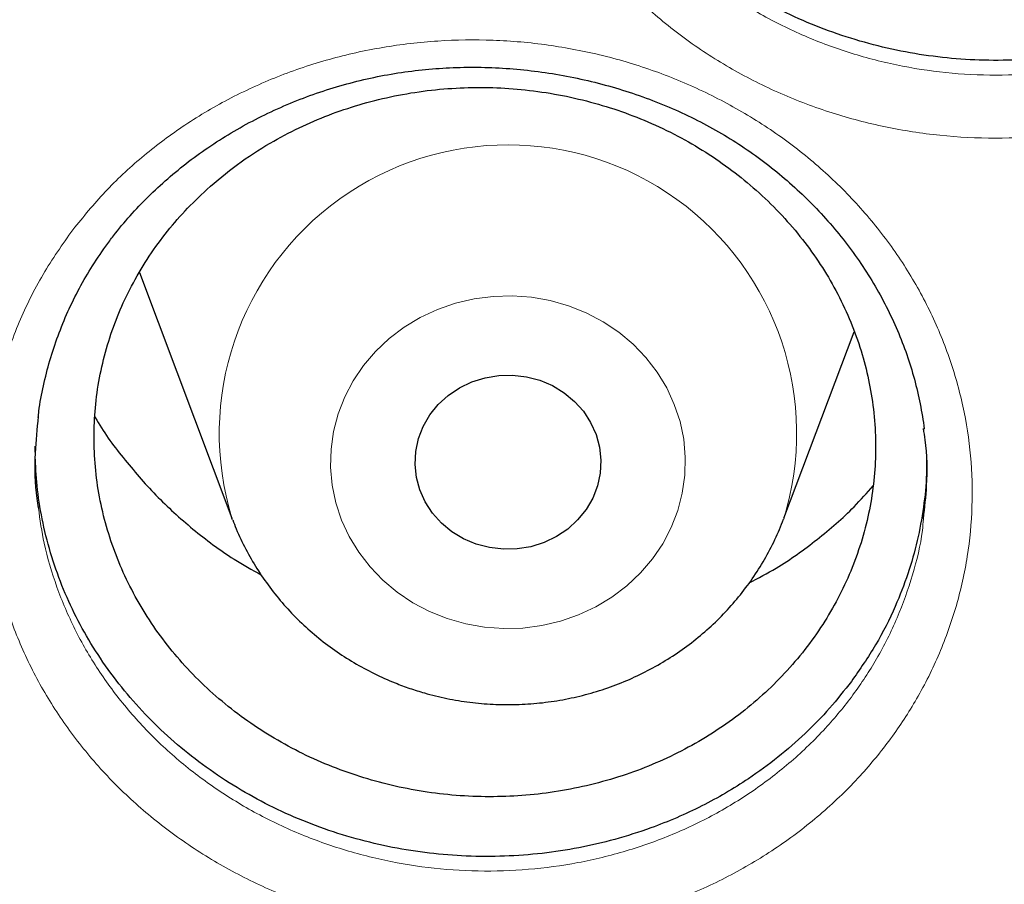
# Model space of a CAD drawing. Header units: millimetres. Extents: x 8 to 778, y 12 to 1829.
# Tile 215 of 256: x 363.44 to 367.68, y 1649.4 to 1653.12. Entities that reach past the tile are written whole.
import ezdxf

# ---------------------------------------------------------------- set-up
doc = ezdxf.new("R2010")
doc.units = ezdxf.units.MM

msp = doc.modelspace()

# ---------------------------------------------------------------- linework, layer by layer
at = {"color": 7, "linetype": 'Continuous', "lineweight": 30}
for p, q in [((363.9585, 1652.0312), (364.3566, 1650.9731)), ((366.7328, 1650.9731), (367.0348, 1651.776)), ((363.5095, 1651.2575), (363.5101, 1651.283)), ((364.3589, 1650.967), (364.3566, 1650.9731))]:
    msp.add_line(p, q, dxfattribs=at)
at = {"color": 8, "linetype": 'Continuous', "lineweight": 0, "flags": 128}
msp.add_lwpolyline([(365.2835, 1650.5414), (365.2075, 1650.5718), (365.1354, 1650.6098), (365.068, 1650.6548), (365.0063, 1650.7065), (364.9509, 1650.7641), (364.9025, 1650.8269), (364.8616, 1650.8943), (364.8287, 1650.9655), (364.8042, 1651.0396), (364.7883, 1651.1158), (364.7814, 1651.1931), (364.7834, 1651.2706), (364.7943, 1651.3475), (364.814, 1651.4228), (364.8423, 1651.4957), (364.8788, 1651.5653), (364.9231, 1651.6308), (364.9747, 1651.6914), (365.033, 1651.7465), (365.0973, 1651.7952), (365.1669, 1651.8372), (365.2408, 1651.8719), (365.3183, 1651.8989), (365.3985, 1651.9178), (365.4804, 1651.9285), (365.5631, 1651.9309), (365.6455, 1651.9248), (365.7268, 1651.9104), (365.8059, 1651.8879), (365.8819, 1651.8574), (365.954, 1651.8194), (366.0213, 1651.7744), (366.083, 1651.7227), (366.1384, 1651.6651), (366.1869, 1651.6023), (366.2278, 1651.5349), (366.2607, 1651.4637), (366.2852, 1651.3896), (366.301, 1651.3135), (366.308, 1651.2362), (366.306, 1651.1586), (366.2951, 1651.0817), (366.2754, 1651.0064), (366.2471, 1650.9335), (366.2106, 1650.8639), (366.1662, 1650.7984), (366.1146, 1650.7378), (366.0563, 1650.6828), (365.9921, 1650.634), (365.9225, 1650.592), (365.8486, 1650.5573), (365.771, 1650.5304), (365.6908, 1650.5114), (365.609, 1650.5007), (365.5263, 1650.4984), (365.4439, 1650.5044), (365.3626, 1650.5188), (365.2835, 1650.5414)], dxfattribs=at)
at = {"color": 7, "linetype": 'Continuous', "lineweight": 30, "flags": 128}
msp.add_lwpolyline([(365.4079, 1650.862), (365.3534, 1650.885), (365.3032, 1650.9155), (365.2583, 1650.9526), (365.2199, 1650.9955), (365.1887, 1651.0434), (365.1655, 1651.0951), (365.1508, 1651.1494), (365.1448, 1651.2053), (365.1478, 1651.2613), (365.1596, 1651.3162), (365.1801, 1651.369), (365.2087, 1651.4182), (365.2448, 1651.4629), (365.2876, 1651.5021), (365.3361, 1651.5348), (365.3893, 1651.5604), (365.446, 1651.5783), (365.5049, 1651.588), (365.5646, 1651.5894), (365.6239, 1651.5824), (365.6815, 1651.5673), (365.736, 1651.5442), (365.7862, 1651.5138), (365.831, 1651.4766), (365.8695, 1651.4337), (365.9006, 1651.3858), (365.9239, 1651.3341), (365.9386, 1651.2798), (365.9446, 1651.224), (365.9416, 1651.1679), (365.9297, 1651.113), (365.9093, 1651.0603), (365.8807, 1651.011), (365.8446, 1650.9663), (365.8018, 1650.9271), (365.7533, 1650.8944), (365.7001, 1650.8688), (365.6434, 1650.8509), (365.5845, 1650.8412), (365.5247, 1650.8398), (365.4654, 1650.8468), (365.4079, 1650.862)], dxfattribs=at)
at = {"color": 8, "linetype": 'Continuous', "lineweight": 0}
msp.add_arc((365.5446, 1651.338), 1.2427, 342.7713, 197.0737, dxfattribs=at)
for points, knots in [([(374.4372, 1706.3241), (373.9406, 1706.3182), (372.9475, 1706.3064), (371.4606, 1706.2107), (369.9795, 1706.0582), (368.5071, 1705.8436), (367.0548, 1705.5704), (365.6252, 1705.2401), (364.2206, 1704.8544), (362.8351, 1704.4122), (361.463, 1703.9113), (360.1073, 1703.3514), (358.7712, 1702.7324), (357.4655, 1702.0589), (356.1925, 1701.3322), (354.9622, 1700.5583), (353.7762, 1699.7398), (352.6359, 1698.8792), (351.5362, 1697.9733), (350.4729, 1697.0178), (349.4488, 1696.0138), (348.4669, 1694.9623), (347.5352, 1693.8712), (346.6556, 1692.7428), (345.8346, 1691.5861), (345.0727, 1690.4041), (344.3702, 1689.1996), (343.7238, 1687.9678), (343.1311, 1686.7033), (342.5945, 1685.408), (342.1162, 1684.084), (341.7005, 1682.7415), (341.3481, 1681.3831), (341.0614, 1680.0197), (340.8397, 1678.6541), (340.6819, 1677.2891), (340.5872, 1675.919), (340.5554, 1674.538), (340.5879, 1673.1486), (340.6862, 1671.7536), (340.8497, 1670.3641), (341.0782, 1668.9826), (341.3694, 1667.6201), (341.7215, 1666.2788), (342.1326, 1664.9611), (342.6039, 1663.6612), (343.1379, 1662.3739), (343.7346, 1661.102), (344.3944, 1659.8485), (345.1123, 1658.6234), (345.8868, 1657.4291), (346.7117, 1656.2749), (347.5841, 1655.1621), (348.5014, 1654.0923), (349.467, 1653.0606), (350.4854, 1652.0629), (351.5556, 1651.1021), (352.6764, 1650.1809), (353.8393, 1649.3068), (355.042, 1648.4816), (356.2749, 1647.7113), (357.5348, 1646.9965), (358.8186, 1646.3374), (360.1316, 1645.7309), (361.4794, 1645.1749), (362.86, 1644.6714), (364.2712, 1644.2228), (365.7022, 1643.8327), (367.15, 1643.5021), (368.6032, 1643.2331), (370.0587, 1643.0251), (371.5137, 1642.8771), (372.9741, 1642.7882), (374.4461, 1642.7584), (375.9269, 1642.7889), (377.4138, 1642.8811), (378.8949, 1643.0345), (380.3673, 1643.2488), (381.8197, 1643.5221), (383.2493, 1643.8525), (384.6538, 1644.2381), (386.0393, 1644.6803), (387.4114, 1645.1813), (388.7671, 1645.7412), (390.1032, 1646.3601), (391.409, 1647.0336), (392.6819, 1647.7603), (393.9122, 1648.5342), (395.0982, 1649.3527), (396.2386, 1650.2133), (397.3382, 1651.1193), (398.4016, 1652.0747), (399.4257, 1653.0787), (400.4076, 1654.1303), (401.3392, 1655.2213), (402.2189, 1656.3497), (403.0399, 1657.5064), (403.8017, 1658.6885), (404.5043, 1659.8929), (405.1507, 1661.1248), (405.7434, 1662.3892), (406.28, 1663.6845), (406.7582, 1665.0086), (407.1739, 1666.3511), (407.5263, 1667.7094), (407.813, 1669.0728), (408.0348, 1670.4384), (408.1925, 1671.8034), (408.2873, 1673.1736), (408.3191, 1674.5546), (408.2865, 1675.9439), (408.1883, 1677.3389), (408.0247, 1678.7284), (407.7963, 1680.1099), (407.505, 1681.4725), (407.1529, 1682.8137), (406.7418, 1684.1315), (406.2705, 1685.4313), (405.7366, 1686.7187), (405.1398, 1687.9906), (404.48, 1689.2441), (403.7622, 1690.4691), (402.9876, 1691.6634), (402.1627, 1692.8177), (401.2903, 1693.9304), (400.3731, 1695.0003), (399.4074, 1696.032), (398.389, 1697.0296), (397.3189, 1697.9904), (396.198, 1698.9116), (395.0351, 1699.7857), (393.8324, 1700.611), (392.5995, 1701.3812), (391.3396, 1702.096), (390.0558, 1702.7551), (388.7428, 1703.3616), (387.395, 1703.9176), (386.0144, 1704.4211), (384.6032, 1704.8698), (383.1723, 1705.2598), (381.7244, 1705.5904), (380.2712, 1705.8593), (378.8157, 1706.0676), (377.3607, 1706.2147), (375.9003, 1706.307), (374.9249, 1706.3184), (374.4372, 1706.3241)], [0, 0, 0, 0, 0.007, 0.014, 0.021, 0.028, 0.035, 0.041875, 0.04875, 0.055625, 0.0625, 0.0695, 0.0765, 0.0835, 0.0905, 0.0975, 0.104375, 0.11125, 0.118125, 0.125, 0.132, 0.139, 0.146, 0.153, 0.16, 0.166875, 0.17375, 0.180625, 0.1875, 0.1945, 0.2015, 0.2085, 0.2155, 0.2225, 0.229375, 0.23625, 0.243125, 0.25, 0.257, 0.264, 0.271, 0.278, 0.285, 0.291875, 0.29875, 0.305625, 0.3125, 0.3195, 0.3265, 0.3335, 0.3405, 0.3475, 0.354375, 0.36125, 0.368125, 0.375, 0.382, 0.389, 0.396, 0.403, 0.41, 0.416875, 0.42375, 0.430625, 0.4375, 0.4445, 0.4515, 0.4585, 0.4655, 0.4725, 0.479375, 0.48625, 0.493125, 0.5, 0.507, 0.514, 0.521, 0.528, 0.535, 0.541875, 0.54875, 0.555625, 0.5625, 0.5695, 0.5765, 0.5835, 0.5905, 0.5975, 0.604375, 0.61125, 0.618125, 0.625, 0.632, 0.639, 0.646, 0.653, 0.66, 0.666875, 0.67375, 0.680625, 0.6875, 0.6945, 0.7015, 0.7085, 0.7155, 0.7225, 0.729375, 0.73625, 0.743125, 0.75, 0.757, 0.764, 0.771, 0.778, 0.785, 0.791875, 0.79875, 0.805625, 0.8125, 0.8195, 0.8265, 0.8335, 0.8405, 0.8475, 0.854375, 0.86125, 0.868125, 0.875, 0.882, 0.889, 0.896, 0.903, 0.91, 0.916875, 0.92375, 0.930625, 0.9375, 0.9445, 0.9515, 0.9585, 0.9655, 0.9725, 0.979375, 0.98625, 0.993125, 1, 1, 1, 1]), ([(365.851, 1655.6227), (365.8951, 1655.6794), (365.9833, 1655.7928), (366.1403, 1655.945), (366.3151, 1656.0837), (366.5092, 1656.2047), (366.7195, 1656.3064), (366.941, 1656.3861), (367.1712, 1656.4418), (367.4068, 1656.4737), (367.6452, 1656.4817), (367.8834, 1656.4647), (368.1184, 1656.4236), (368.347, 1656.359), (368.5659, 1656.2711), (368.7728, 1656.162), (368.9657, 1656.0326), (369.1414, 1655.8839), (369.2982, 1655.7183), (369.434, 1655.538), (369.5463, 1655.3451), (369.6346, 1655.1425), (369.698, 1654.9321), (369.7345, 1654.7165), (369.7447, 1654.4987), (369.7283, 1654.2814), (369.6847, 1654.0675), (369.6153, 1653.8597), (369.5232, 1653.6651), (369.4111, 1653.4858), (369.2789, 1653.318), (369.1229, 1653.1603), (368.944, 1653.0158), (368.7485, 1652.891), (368.5386, 1652.7879), (368.3177, 1652.7068), (368.0879, 1652.6486), (367.8519, 1652.6151), (367.6129, 1652.6057), (367.3742, 1652.6207), (367.1392, 1652.6606), (366.9105, 1652.7238), (366.6905, 1652.8096), (366.4825, 1652.9179), (366.2886, 1653.0465), (366.1114, 1653.1938), (365.9538, 1653.3584), (365.8169, 1653.5377), (365.7025, 1653.7296), (365.6129, 1653.9321), (365.5482, 1654.1421), (365.5095, 1654.3572), (365.498, 1654.5746), (365.5127, 1654.7915), (365.5543, 1655.0085), (365.625, 1655.222), (365.7218, 1655.4303), (365.808, 1655.5587), (365.851, 1655.6227)], [0, 0, 0, 0, 0.017226, 0.034504, 0.051731, 0.069637, 0.0876, 0.105506, 0.123367, 0.141285, 0.159147, 0.177032, 0.194974, 0.212858, 0.23068, 0.248557, 0.266377, 0.284254, 0.302187, 0.320063, 0.337909, 0.355811, 0.373657, 0.391554, 0.409509, 0.427406, 0.445298, 0.463246, 0.481138, 0.497752, 0.514365, 0.532349, 0.55039, 0.568371, 0.586269, 0.604223, 0.62212, 0.640041, 0.65802, 0.675941, 0.693784, 0.711684, 0.729527, 0.74739, 0.76531, 0.783173, 0.801024, 0.818931, 0.836782, 0.854649, 0.872572, 0.890439, 0.908297, 0.926212, 0.944068, 0.962691, 0.981378, 1, 1, 1, 1]), ([(365.7227, 1654.4382), (365.7317, 1654.3804), (365.7507, 1654.2577), (365.8088, 1654.0754), (365.8894, 1653.8929), (365.993, 1653.7197), (366.1168, 1653.5578), (366.2594, 1653.4091), (366.4198, 1653.2761), (366.5953, 1653.1599), (366.7836, 1653.062), (366.9827, 1652.9843), (367.1897, 1652.927), (367.4024, 1652.8909), (367.6184, 1652.8772), (367.8347, 1652.8854), (368.0483, 1652.9155), (368.2563, 1652.9679), (368.4563, 1653.0409), (368.6463, 1653.1338), (368.8231, 1653.2463), (368.985, 1653.3766), (369.1261, 1653.5187), (369.2457, 1653.67), (369.347, 1653.8316), (369.4308, 1654.007), (369.4916, 1654.1947), (369.5246, 1654.3301), (369.5297, 1654.4026), (369.5302, 1654.4099)], [0, 0, 0, 0, 0.034459, 0.073085, 0.111589, 0.150137, 0.188808, 0.227357, 0.26593, 0.304627, 0.343201, 0.381735, 0.420391, 0.458926, 0.497623, 0.536445, 0.575143, 0.613801, 0.652583, 0.691244, 0.730077, 0.769039, 0.807879, 0.843746, 0.879615, 0.918254, 0.957017, 0.995657, 1, 1, 1, 1]), ([(363.6717, 1652.2153), (363.7167, 1652.2705), (363.8067, 1652.381), (363.9657, 1652.5286), (364.1425, 1652.6629), (364.3386, 1652.7797), (364.5509, 1652.8772), (364.7742, 1652.9525), (365.0056, 1653.0038), (365.242, 1653.0314), (365.4807, 1653.035), (365.7189, 1653.0138), (365.9533, 1652.9687), (366.1809, 1652.9003), (366.3984, 1652.8089), (366.6035, 1652.6966), (366.7941, 1652.5645), (366.9672, 1652.4134), (367.1212, 1652.2458), (367.2539, 1652.0642), (367.3628, 1651.8703), (367.4476, 1651.6671), (367.5073, 1651.4567), (367.5401, 1651.2416), (367.5465, 1651.0246), (367.5263, 1650.8087), (367.4789, 1650.5966), (367.4058, 1650.391), (367.3101, 1650.1989), (367.1948, 1650.0225), (367.0595, 1649.8578), (366.9005, 1649.7036), (366.7188, 1649.563), (366.5209, 1649.4422), (366.3089, 1649.3433), (366.0863, 1649.2666), (365.8552, 1649.2128), (365.6183, 1649.1836), (365.3789, 1649.1786), (365.1403, 1649.1979), (364.9058, 1649.2417), (364.6781, 1649.3087), (364.4595, 1649.3981), (364.2533, 1649.5096), (364.0617, 1649.641), (363.887, 1649.7907), (363.7322, 1649.9572), (363.5984, 1650.138), (363.4874, 1650.3309), (363.4012, 1650.5339), (363.3402, 1650.744), (363.3053, 1650.9587), (363.2975, 1651.1752), (363.3161, 1651.3908), (363.3616, 1651.6064), (363.4365, 1651.8184), (363.5379, 1652.0252), (363.6272, 1652.152), (363.6717, 1652.2153)], [0, 0, 0, 0, 0.017127, 0.034304, 0.051431, 0.069344, 0.087314, 0.105227, 0.12309, 0.14101, 0.158874, 0.176754, 0.194692, 0.212572, 0.230385, 0.248254, 0.266066, 0.283933, 0.301857, 0.319724, 0.337564, 0.355461, 0.373301, 0.391198, 0.409152, 0.42705, 0.444948, 0.462902, 0.4808, 0.497425, 0.514049, 0.532041, 0.550089, 0.568078, 0.585982, 0.603942, 0.621845, 0.639767, 0.657746, 0.675667, 0.693504, 0.711398, 0.729235, 0.747088, 0.764999, 0.782853, 0.800695, 0.818594, 0.836436, 0.854299, 0.872218, 0.89008, 0.907941, 0.925857, 0.943716, 0.962456, 0.981261, 1, 1, 1, 1]), ([(363.5234, 1651.0169), (363.5305, 1650.9666), (363.5466, 1650.8516), (363.5998, 1650.6766), (363.677, 1650.4937), (363.7776, 1650.3197), (363.8986, 1650.1565), (364.0387, 1650.0061), (364.1969, 1649.8709), (364.3703, 1649.7521), (364.557, 1649.6513), (364.7549, 1649.5704), (364.961, 1649.5098), (365.1734, 1649.4699), (365.3893, 1649.4523), (365.606, 1649.4566), (365.8204, 1649.4827), (366.0296, 1649.5309), (366.2311, 1649.6), (366.423, 1649.689), (366.6021, 1649.7977), (366.7664, 1649.9243), (366.9103, 1650.0632), (367.0327, 1650.2116), (367.1369, 1650.3705), (367.2238, 1650.5435), (367.2884, 1650.729), (367.325, 1650.8727), (367.3318, 1650.9544), (367.3332, 1650.9713)], [0, 0, 0, 0, 0.0300454, 0.06859, 0.1070134, 0.1454918, 0.1840926, 0.2225709, 0.2610731, 0.2996983, 0.3382002, 0.3766691, 0.4152608, 0.4537299, 0.492376, 0.5311468, 0.569793, 0.6084129, 0.6471569, 0.685779, 0.7245772, 0.7635033, 0.8023075, 0.8381507, 0.873995, 0.9125963, 0.9513205, 0.9899222, 1, 1, 1, 1])]:
    msp.add_open_spline(points, degree=3, knots=knots, dxfattribs=at)
at = {"color": 7, "linetype": 'Continuous', "lineweight": 30}
for points, knots in [([(339.5859, 1677.2304), (339.5836, 1677.1956), (339.5788, 1677.125), (339.5727, 1677.0081), (339.5658, 1676.8831), (339.5579, 1676.7517), (339.5498, 1676.6108), (339.5418, 1676.4596), (339.5333, 1676.2809), (339.5247, 1676.0723), (339.5167, 1675.8315), (339.5093, 1675.5424), (339.5041, 1675.2007), (339.5031, 1674.802), (339.5077, 1674.3744), (339.5201, 1673.8864), (339.5431, 1673.3443), (339.579, 1672.7586), (339.6264, 1672.1709), (339.6848, 1671.5855), (339.7541, 1671.0025), (339.8481, 1670.3217), (339.9742, 1669.545), (340.1409, 1668.6748), (340.2932, 1667.9859), (340.4166, 1667.4752), (340.5016, 1667.1398), (340.5889, 1666.8105), (340.676, 1666.4958), (340.7599, 1666.2041), (340.8388, 1665.939), (340.912, 1665.7002), (340.979, 1665.4876), (341.0391, 1665.3011), (341.0919, 1665.1405), (341.1369, 1665.0057), (341.172, 1664.9019), (341.1993, 1664.8221), (341.2229, 1664.7536), (341.2492, 1664.678), (341.2804, 1664.5887), (341.3172, 1664.4849), (341.3634, 1664.3556), (341.4205, 1664.1986), (341.4898, 1664.0114), (341.5689, 1663.8022), (341.6582, 1663.571), (341.7583, 1663.3182), (341.8678, 1663.049), (341.9836, 1662.7717), (342.1454, 1662.3945), (342.3553, 1661.9244), (342.6181, 1661.3658), (342.9175, 1660.76), (343.2562, 1660.1111), (343.6371, 1659.4234), (344.0288, 1658.7547), (344.4699, 1658.041), (344.9682, 1657.2809), (345.5301, 1656.4771), (346.1168, 1655.6887), (346.6534, 1655.0106), (347.1343, 1654.4323), (347.5564, 1653.9439), (348.0014, 1653.4489), (348.4702, 1652.9482), (348.929, 1652.4781), (349.3743, 1652.0389), (349.8027, 1651.631), (350.2479, 1651.222), (350.7095, 1650.813), (351.1239, 1650.4591), (351.4782, 1650.1656), (351.7603, 1649.9371), (352.0239, 1649.728), (352.2685, 1649.5376), (352.4936, 1649.3654), (352.7057, 1649.2059), (352.9027, 1649.0599), (353.0824, 1648.9287), (353.2185, 1648.8305), (353.314, 1648.7622), (353.3725, 1648.7206), (353.4223, 1648.6853), (353.4786, 1648.6455), (353.5541, 1648.5924), (353.6543, 1648.5224), (353.7768, 1648.4375), (353.9218, 1648.338), (354.0897, 1648.2241), (354.3688, 1648.0373), (354.7571, 1647.7838), (355.2531, 1647.4715), (355.763, 1647.1622), (356.2865, 1646.8566), (356.8238, 1646.5553), (357.4084, 1646.2406), (358.0429, 1645.9146), (358.729, 1645.5803), (359.4281, 1645.2582), (360.1693, 1644.9357), (360.9463, 1644.6188), (361.7577, 1644.3108), (362.565, 1644.0262), (363.3673, 1643.7645), (364.1592, 1643.5261), (364.9399, 1643.3099), (365.7097, 1643.1147), (366.4766, 1642.9376), (367.3205, 1642.7614), (368.2456, 1642.5916), (369.2527, 1642.4351), (370.2642, 1642.3062), (371.2793, 1642.205), (372.297, 1642.1318), (373.3165, 1642.0866), (374.3371, 1642.0696), (375.3577, 1642.081), (376.3775, 1642.1207), (377.3957, 1642.1885), (378.4113, 1642.2842), (379.4242, 1642.4077), (380.435, 1642.5592), (381.4378, 1642.7379), (382.4326, 1642.9434), (383.4187, 1643.1753), (384.4017, 1643.4353), (385.3104, 1643.7027), (386.1468, 1643.9718), (386.9158, 1644.2383), (387.6902, 1644.5265), (388.4766, 1644.8402), (389.2742, 1645.1807), (390.0821, 1645.5493), (390.8944, 1645.9448), (391.7101, 1646.368), (392.3714, 1646.7332), (392.8743, 1647.0234), (393.2126, 1647.2238), (393.5299, 1647.4164), (393.8253, 1647.5998), (394.0978, 1647.7726), (394.3478, 1647.9343), (394.5761, 1648.0845), (394.7845, 1648.2239), (394.9683, 1648.3487), (395.129, 1648.4591), (395.267, 1648.555), (395.3863, 1648.6387), (395.4817, 1648.7062), (395.5637, 1648.7645), (395.645, 1648.8227), (395.7417, 1648.8924), (395.8558, 1648.9752), (395.9872, 1649.0715), (396.1361, 1649.1817), (396.2989, 1649.3036), (396.4713, 1649.4345), (396.6494, 1649.5714), (396.8317, 1649.7134), (397.089, 1649.9168), (397.425, 1650.1884), (397.842, 1650.5361), (398.2741, 1650.9087), (398.7203, 1651.3069), (399.1794, 1651.7319), (399.6023, 1652.1386), (399.9872, 1652.5214), (400.327, 1652.8694), (400.6577, 1653.2181), (400.9727, 1653.5598), (401.2708, 1653.8923), (401.5683, 1654.2328), (401.8633, 1654.5798), (402.1539, 1654.9317), (402.4242, 1655.268), (402.6763, 1655.5898), (402.9107, 1655.8966), (403.1277, 1656.1875), (403.3265, 1656.4598), (403.5136, 1656.7214), (403.6997, 1656.987), (403.8947, 1657.2714), (404.1024, 1657.5814), (404.3217, 1657.9173), (404.5517, 1658.2795), (404.7916, 1658.6688), (405.0401, 1659.0857), (405.2766, 1659.4965), (405.4997, 1659.8975), (405.7086, 1660.2851), (405.9178, 1660.6866), (406.1211, 1661.0908), (406.3199, 1661.5004), (406.5101, 1661.9069), (406.6909, 1662.3085), (406.8561, 1662.6889), (407.0064, 1663.0477), (407.1429, 1663.3845), (407.2662, 1663.699), (407.3771, 1663.9908), (407.4624, 1664.2217), (407.5245, 1664.3933), (407.5651, 1664.507), (407.5988, 1664.6025), (407.6257, 1664.6794), (407.6471, 1664.7409), (407.6684, 1664.8027), (407.6945, 1664.8788), (407.7289, 1664.9801), (407.7707, 1665.1049), (407.8278, 1665.2777), (407.8986, 1665.497), (407.9811, 1665.7602), (408.0661, 1666.0401), (408.1529, 1666.3361), (408.2448, 1666.6615), (408.341, 1667.0175), (408.4408, 1667.4059), (408.5402, 1667.8148), (408.6384, 1668.2443), (408.7345, 1668.6947), (408.8278, 1669.1659), (408.9168, 1669.6563), (409.0116, 1670.231), (409.1047, 1670.8759), (409.1896, 1671.5786), (409.2564, 1672.2588), (409.3066, 1672.9162), (409.3416, 1673.5504), (409.3629, 1674.161), (409.3708, 1674.6768), (409.3708, 1675.1023), (409.367, 1675.4428), (409.3597, 1675.7696), (409.3498, 1676.078), (409.3384, 1676.361), (409.3263, 1676.6159), (409.3139, 1676.8434), (409.3017, 1677.045), (409.2927, 1677.1717), (409.2885, 1677.2304)], [0, 0, 0, 0, 0.000951, 0.00193, 0.003036, 0.004253, 0.00557, 0.006974, 0.008466, 0.010552, 0.012788, 0.015174, 0.018604, 0.022304, 0.026272, 0.03051, 0.035893, 0.041374, 0.046842, 0.052297, 0.05774, 0.063171, 0.071403, 0.079606, 0.08778, 0.090983, 0.094182, 0.097376, 0.100428, 0.103231, 0.105785, 0.10809, 0.110147, 0.111955, 0.113514, 0.114824, 0.115886, 0.116546, 0.117156, 0.117891, 0.118757, 0.119771, 0.120935, 0.122551, 0.124388, 0.126447, 0.128728, 0.13123, 0.133951, 0.136743, 0.139515, 0.145262, 0.150923, 0.1565, 0.163835, 0.171017, 0.178053, 0.185051, 0.193962, 0.202877, 0.211797, 0.220722, 0.226386, 0.232222, 0.238234, 0.244421, 0.250785, 0.255992, 0.261311, 0.266742, 0.272285, 0.27791, 0.281398, 0.284647, 0.287656, 0.290428, 0.29296, 0.295254, 0.297539, 0.299525, 0.301212, 0.302031, 0.302668, 0.303134, 0.303663, 0.304513, 0.305603, 0.306932, 0.308499, 0.310306, 0.312352, 0.317473, 0.322688, 0.327986, 0.333366, 0.338829, 0.344373, 0.351014, 0.357768, 0.364616, 0.371408, 0.379162, 0.386804, 0.394332, 0.401748, 0.409052, 0.416116, 0.423071, 0.429942, 0.436807, 0.445722, 0.454637, 0.463552, 0.472466, 0.481381, 0.490295, 0.49921, 0.508124, 0.517039, 0.525953, 0.534868, 0.543782, 0.552714, 0.561687, 0.570523, 0.5794, 0.588318, 0.597277, 0.604345, 0.611477, 0.618749, 0.626162, 0.633856, 0.641697, 0.649684, 0.657818, 0.6661, 0.66977, 0.673275, 0.676573, 0.679664, 0.682548, 0.68518, 0.687613, 0.689846, 0.691879, 0.693552, 0.69506, 0.696371, 0.697452, 0.698185, 0.699064, 0.700127, 0.701375, 0.702837, 0.704492, 0.706336, 0.708286, 0.710294, 0.712359, 0.714483, 0.719094, 0.723957, 0.729073, 0.73444, 0.74006, 0.745932, 0.750271, 0.754723, 0.75908, 0.763275, 0.767308, 0.77118, 0.775537, 0.779669, 0.783578, 0.787262, 0.79079, 0.794084, 0.797145, 0.799974, 0.80285, 0.805987, 0.809384, 0.813035, 0.816945, 0.821115, 0.825545, 0.830235, 0.834102, 0.838129, 0.842317, 0.846532, 0.850561, 0.854837, 0.85888, 0.862688, 0.866263, 0.869604, 0.872711, 0.875584, 0.878223, 0.879511, 0.880626, 0.881559, 0.88231, 0.882879, 0.883358, 0.884118, 0.885104, 0.886317, 0.887757, 0.890141, 0.892693, 0.895393, 0.898242, 0.901239, 0.90476, 0.908466, 0.912358, 0.916434, 0.920696, 0.925143, 0.929775, 0.934543, 0.941328, 0.94789, 0.954228, 0.960343, 0.966236, 0.971905, 0.977351, 0.980594, 0.983753, 0.986827, 0.989704, 0.992312, 0.994612, 0.996657, 0.99845, 1, 1, 1, 1]), ([(342.1365, 1671.2491), (342.1458, 1671.1696), (342.1732, 1670.9328), (342.2274, 1670.5397), (342.2985, 1670.0699), (342.3778, 1669.6011), (342.4647, 1669.1336), (342.5594, 1668.6675), (342.6618, 1668.2027), (342.7719, 1667.7395), (342.8897, 1667.278), (343.0151, 1666.8182), (343.1482, 1666.3604), (343.2887, 1665.9045), (343.4369, 1665.4507), (343.5925, 1664.9992), (343.7556, 1664.55), (343.9261, 1664.1032), (344.104, 1663.659), (344.2893, 1663.2174), (344.4818, 1662.7785), (344.6816, 1662.3426), (344.8886, 1661.9096), (345.1028, 1661.4796), (345.3241, 1661.0529), (345.5524, 1660.6294), (345.7877, 1660.2093), (346.0299, 1659.7927), (346.279, 1659.3797), (346.5349, 1658.9704), (346.7976, 1658.5649), (347.067, 1658.1632), (347.343, 1657.7656), (347.6255, 1657.372), (347.9146, 1656.9825), (348.21, 1656.5974), (348.5119, 1656.2166), (348.8199, 1655.8402), (349.1342, 1655.4684), (349.4547, 1655.1013), (349.7811, 1654.7388), (350.1136, 1654.3812), (350.4519, 1654.0285), (350.796, 1653.6807), (351.1459, 1653.338), (351.5014, 1653.0005), (351.8624, 1652.6682), (352.229, 1652.3412), (352.6008, 1652.0196), (352.978, 1651.7034), (353.3604, 1651.3929), (353.7479, 1651.0879), (354.1404, 1650.7886), (354.5378, 1650.4951), (354.94, 1650.2074), (355.3469, 1649.9257), (355.7585, 1649.6499), (356.1746, 1649.3802), (356.5951, 1649.1165), (357.0199, 1648.8591), (357.449, 1648.6078), (357.8821, 1648.3629), (358.3193, 1648.1243), (358.7604, 1647.8922), (359.2052, 1647.6665), (359.6538, 1647.4473), (360.1059, 1647.2347), (360.5615, 1647.0288), (361.0205, 1646.8295), (361.4827, 1646.6369), (361.948, 1646.4511), (362.4164, 1646.2722), (362.8877, 1646.1), (363.3618, 1645.9348), (363.8385, 1645.7766), (364.3178, 1645.6253), (364.7996, 1645.481), (365.2837, 1645.3438), (365.77, 1645.2137), (366.2585, 1645.0907), (366.7489, 1644.9748), (367.2411, 1644.8661), (367.7352, 1644.7647), (368.2308, 1644.6704), (368.7279, 1644.5834), (369.2264, 1644.5037), (369.7262, 1644.4312), (370.2271, 1644.3661), (370.7291, 1644.3082), (371.2319, 1644.2578), (371.7355, 1644.2146), (372.2398, 1644.1789), (372.7446, 1644.1505), (373.2498, 1644.1294), (373.7553, 1644.1158), (374.261, 1644.1095), (374.7667, 1644.1106), (375.2723, 1644.1191), (375.7777, 1644.135), (376.2828, 1644.1583), (376.7875, 1644.1889), (377.2915, 1644.2269), (377.7949, 1644.2723), (378.2975, 1644.325), (378.7992, 1644.385), (379.2998, 1644.4524), (379.7992, 1644.527), (380.2973, 1644.609), (380.794, 1644.6982), (381.2891, 1644.7946), (381.7826, 1644.8983), (382.2744, 1645.0092), (382.7642, 1645.1272), (383.252, 1645.2524), (383.7377, 1645.3847), (384.2211, 1645.524), (384.7021, 1645.6704), (385.1807, 1645.8238), (385.6567, 1645.9842), (386.1299, 1646.1515), (386.6003, 1646.3257), (387.0678, 1646.5067), (387.5322, 1646.6946), (387.9935, 1646.8892), (388.4514, 1647.0905), (388.906, 1647.2985), (389.3571, 1647.5131), (389.8045, 1647.7342), (390.2482, 1647.9619), (390.6882, 1648.196), (391.1241, 1648.4365), (391.5561, 1648.6834), (391.9838, 1648.9365), (392.4074, 1649.1959), (392.8266, 1649.4614), (393.2413, 1649.733), (393.6515, 1650.0106), (394.057, 1650.2941), (394.4578, 1650.5836), (394.8537, 1650.8789), (395.2447, 1651.1799), (395.6307, 1651.4866), (396.0115, 1651.7989), (396.3871, 1652.1167), (396.7573, 1652.4399), (397.1222, 1652.7685), (397.4816, 1653.1025), (397.8354, 1653.4416), (398.1835, 1653.7858), (398.5259, 1654.1351), (398.8625, 1654.4894), (399.1931, 1654.8485), (399.5178, 1655.2124), (399.8364, 1655.581), (400.1488, 1655.9542), (400.455, 1656.3319), (400.7549, 1656.714), (401.0484, 1657.1005), (401.3355, 1657.4912), (401.6161, 1657.8861), (401.8901, 1658.285), (402.1574, 1658.6878), (402.4181, 1659.0946), (402.6719, 1659.505), (402.919, 1659.9191), (403.1591, 1660.3368), (403.3923, 1660.758), (403.6185, 1661.1824), (403.8376, 1661.6102), (404.0496, 1662.0411), (404.2544, 1662.475), (404.452, 1662.9119), (404.6423, 1663.3516), (404.8253, 1663.794), (405.001, 1664.239), (405.1693, 1664.6866), (405.3301, 1665.1365), (405.4835, 1665.5887), (405.6293, 1666.0432), (405.7676, 1666.4997), (405.8983, 1666.9581), (406.0214, 1667.4184), (406.1368, 1667.8805), (406.2446, 1668.3442), (406.3447, 1668.8094), (406.437, 1669.276), (406.5216, 1669.7439), (406.5986, 1670.2129), (406.6671, 1670.6831), (406.7138, 1671.031), (406.7352, 1671.2223), (406.739, 1671.2563)], [0, 0, 0, 0, 0.002693, 0.008018, 0.013343, 0.018669, 0.023994, 0.029319, 0.034645, 0.03997, 0.045296, 0.050621, 0.055946, 0.061272, 0.066597, 0.071923, 0.077249, 0.082574, 0.0879, 0.093226, 0.098551, 0.103877, 0.109203, 0.114529, 0.119855, 0.125181, 0.130507, 0.135833, 0.141159, 0.146485, 0.151812, 0.157138, 0.162464, 0.167791, 0.173117, 0.178444, 0.18377, 0.189097, 0.194423, 0.19975, 0.205077, 0.210404, 0.215731, 0.221057, 0.226384, 0.231711, 0.237038, 0.242365, 0.247693, 0.25302, 0.258347, 0.263674, 0.269002, 0.274329, 0.279656, 0.284984, 0.290311, 0.295639, 0.300966, 0.306294, 0.311621, 0.316949, 0.322277, 0.327604, 0.332932, 0.33826, 0.343588, 0.348916, 0.354243, 0.359571, 0.364899, 0.370227, 0.375555, 0.380883, 0.386211, 0.391539, 0.396867, 0.402195, 0.407523, 0.412851, 0.418179, 0.423508, 0.428836, 0.434164, 0.439492, 0.44482, 0.450148, 0.455477, 0.460805, 0.466133, 0.471461, 0.47679, 0.482118, 0.487446, 0.492774, 0.498103, 0.503431, 0.508759, 0.514087, 0.519416, 0.524744, 0.530072, 0.5354, 0.540729, 0.546057, 0.551385, 0.556713, 0.562041, 0.56737, 0.572698, 0.578026, 0.583354, 0.588682, 0.594011, 0.599339, 0.604667, 0.609995, 0.615323, 0.620651, 0.625979, 0.631307, 0.636635, 0.641963, 0.647291, 0.652619, 0.657947, 0.663275, 0.668603, 0.673931, 0.679258, 0.684586, 0.689914, 0.695242, 0.700569, 0.705897, 0.711225, 0.716552, 0.72188, 0.727207, 0.732535, 0.737862, 0.74319, 0.748517, 0.753844, 0.759171, 0.764499, 0.769826, 0.775153, 0.78048, 0.785807, 0.791134, 0.796461, 0.801788, 0.807115, 0.812442, 0.817768, 0.823095, 0.828422, 0.833748, 0.839075, 0.844401, 0.849728, 0.855054, 0.86038, 0.865707, 0.871033, 0.876359, 0.881685, 0.887011, 0.892337, 0.897663, 0.902989, 0.908315, 0.913641, 0.918967, 0.924293, 0.929618, 0.934944, 0.94027, 0.945595, 0.950921, 0.956246, 0.961572, 0.966897, 0.972223, 0.977548, 0.982873, 0.988199, 0.993524, 0.998849, 1, 1, 1, 1]), ([(369.2364, 1653.7299), (369.2066, 1653.6902), (369.1466, 1653.6105), (369.0422, 1653.4993), (368.9274, 1653.3947), (368.8032, 1653.2998), (368.6714, 1653.2155), (368.5323, 1653.1419), (368.3851, 1653.0785), (368.2328, 1653.0268), (368.0771, 1652.9873), (367.9191, 1652.9602), (367.7574, 1652.9452), (367.5953, 1652.9427), (367.434, 1652.9528), (367.275, 1652.9749), (367.1169, 1653.0095), (366.9627, 1653.056), (366.8135, 1653.114), (366.6707, 1653.1829), (366.5332, 1653.2633), (366.4039, 1653.3537), (366.2837, 1653.4534), (366.1735, 1653.5611), (366.0726, 1653.6781), (365.9829, 1653.8021), (365.9052, 1653.9321), (365.8399, 1654.0668), (365.7867, 1654.2075), (365.7465, 1654.3512), (365.7207, 1654.497), (365.7084, 1654.6171), (365.7095, 1654.6889), (365.7099, 1654.7118)], [0, 0, 0, 0, 0.032316, 0.064858, 0.098105, 0.131592, 0.163952, 0.196544, 0.22985, 0.263398, 0.295785, 0.328462, 0.361373, 0.394825, 0.427121, 0.459701, 0.492514, 0.525862, 0.558219, 0.590862, 0.623739, 0.657155, 0.689488, 0.722106, 0.754957, 0.788345, 0.82071, 0.853362, 0.886245, 0.919665, 0.952035, 0.98469, 1, 1, 1, 1]), ([(363.8218, 1652.1562), (363.8329, 1652.1709), (363.8663, 1652.2153), (363.9267, 1652.2865), (364.0053, 1652.368), (364.0902, 1652.4453), (364.1809, 1652.5181), (364.2771, 1652.5858), (364.3783, 1652.6481), (364.4839, 1652.7046), (364.5933, 1652.7549), (364.7058, 1652.7987), (364.8209, 1652.8357), (364.9377, 1652.8658), (365.0557, 1652.8889), (365.1743, 1652.9047), (365.294, 1652.9136), (365.4149, 1652.9157), (365.537, 1652.9108), (365.6597, 1652.899), (365.7821, 1652.8803), (365.9034, 1652.8546), (366.0227, 1652.8223), (366.1392, 1652.7834), (366.252, 1652.7383), (366.3605, 1652.6872), (366.4641, 1652.6306), (366.5628, 1652.5685), (366.6571, 1652.5007), (366.7472, 1652.4272), (366.8328, 1652.3481), (366.9133, 1652.2638), (366.9881, 1652.1749), (367.0569, 1652.0817), (367.1191, 1651.9848), (367.1743, 1651.8849), (367.2222, 1651.7824), (367.2625, 1651.678), (367.2954, 1651.5722), (367.3194, 1651.4655), (367.3326, 1651.3934), (367.3358, 1651.3569), (367.3358, 1651.3563)], [0, 0, 0, 0, 0.012809, 0.038482, 0.064264, 0.090202, 0.116276, 0.142458, 0.16871, 0.194989, 0.221232, 0.247389, 0.273416, 0.299275, 0.32493, 0.350335, 0.375632, 0.401237, 0.427108, 0.453193, 0.479426, 0.505734, 0.532032, 0.558226, 0.584249, 0.610041, 0.635557, 0.660823, 0.686193, 0.711873, 0.737781, 0.763881, 0.790128, 0.816472, 0.842862, 0.869236, 0.895545, 0.921752, 0.947831, 0.973772, 0.999599, 1, 1, 1, 1]), ([(364.2482, 1652.3886), (364.2163, 1652.3583), (364.1524, 1652.2974), (364.0669, 1652.1964), (363.9896, 1652.0883), (363.9231, 1651.9745), (363.8678, 1651.8566), (363.8238, 1651.7354), (363.7909, 1651.6098), (363.77, 1651.4823), (363.7611, 1651.3542), (363.764, 1651.2261), (363.779, 1651.0969), (363.806, 1650.9694), (363.8445, 1650.845), (363.8941, 1650.7243), (363.9552, 1650.6065), (364.027, 1650.494), (364.1086, 1650.3877), (364.1991, 1650.2883), (364.2995, 1650.195), (364.4079, 1650.1099), (364.5232, 1650.0336), (364.6445, 1649.9666), (364.7727, 1649.9083), (364.9055, 1649.8602), (365.0416, 1649.8226), (365.1799, 1649.7954), (365.3215, 1649.7787), (365.4637, 1649.773), (365.6052, 1649.7781), (365.745, 1649.7939), (365.8841, 1649.8205), (366.0197, 1649.8578), (366.1508, 1649.9052), (366.2763, 1649.9621), (366.3973, 1650.0291), (366.5111, 1650.1052), (366.617, 1650.1895), (366.7141, 1650.2812), (366.8033, 1650.3811), (366.8825, 1650.4874), (366.9512, 1650.5992), (367.009, 1650.7154), (367.0563, 1650.837), (367.0919, 1650.9615), (367.1156, 1651.0879), (367.1275, 1651.2154), (367.1276, 1651.3451), (367.1155, 1651.4743), (367.0915, 1651.6016), (367.0562, 1651.7261), (367.0089, 1651.8489), (366.9505, 1651.9675), (366.8816, 1652.0809), (366.8029, 1652.1882), (366.7138, 1652.2905), (366.6156, 1652.3853), (366.5096, 1652.4721), (366.3966, 1652.5502), (366.2756, 1652.6203), (366.1489, 1652.6807), (366.0177, 1652.7311), (365.8831, 1652.7713), (365.744, 1652.8014), (365.603, 1652.8206), (365.4615, 1652.829), (365.3205, 1652.8266), (365.1789, 1652.8134), (365.0395, 1652.7894), (364.9035, 1652.7548), (364.7719, 1652.7103), (364.6437, 1652.6552), (364.5113, 1652.585), (364.3766, 1652.498), (364.2912, 1652.4252), (364.2482, 1652.3886)], [0, 0, 0, 0, 0.013196, 0.026484, 0.040061, 0.053738, 0.066982, 0.080318, 0.093798, 0.107475, 0.120672, 0.133961, 0.147539, 0.161217, 0.174459, 0.187793, 0.20127, 0.214945, 0.228179, 0.241506, 0.254977, 0.268644, 0.281871, 0.29519, 0.308653, 0.322312, 0.335534, 0.348848, 0.362306, 0.37596, 0.389182, 0.402497, 0.415955, 0.429609, 0.442836, 0.456156, 0.469619, 0.483278, 0.496514, 0.509841, 0.523312, 0.536979, 0.550221, 0.563556, 0.577034, 0.590709, 0.603906, 0.617195, 0.630773, 0.644451, 0.657694, 0.67103, 0.684509, 0.698185, 0.711422, 0.724752, 0.738225, 0.751894, 0.765123, 0.778445, 0.79191, 0.805571, 0.818794, 0.83211, 0.845568, 0.859224, 0.872445, 0.885759, 0.899217, 0.91287, 0.926095, 0.939413, 0.952874, 0.966531, 0.983173, 1, 1, 1, 1]), ([(363.5226, 1651.4071), (363.5235, 1651.4161), (363.5281, 1651.4619), (363.5443, 1651.5439), (363.5713, 1651.6525), (363.6066, 1651.759), (363.649, 1651.863), (363.6988, 1651.9638), (363.7556, 1652.0621), (363.7996, 1652.1246), (363.8218, 1652.1562)], [0, 0, 0, 0, 0.03347, 0.171749, 0.31027, 0.44866, 0.586614, 0.72389, 0.860293, 1, 1, 1, 1]), ([(363.5227, 1651.4109), (363.5173, 1651.3587), (363.5051, 1651.2419), (363.5074, 1651.1093), (363.521, 1651.0309), (363.5234, 1651.0169)], [0, 0, 0, 0, 0.3985633, 0.8928626, 1, 1, 1, 1]), ([(363.767, 1651.4102), (363.7674, 1651.4093), (363.8003, 1651.3471), (363.8868, 1651.2327), (364.0255, 1651.0704), (364.1864, 1650.9247), (364.3391, 1650.8097), (364.4433, 1650.7516), (364.4829, 1650.7295)], [0, 0, 0, 0, 0.002981, 0.218863, 0.435432, 0.651315, 0.867331, 1, 1, 1, 1]), ([(367.3332, 1650.9713), (367.3386, 1651.019), (367.3513, 1651.1315), (367.3494, 1651.2621), (367.3361, 1651.3432), (367.3334, 1651.3596)], [0, 0, 0, 0, 0.3700993, 0.8725734, 1, 1, 1, 1]), ([(367.0227, 1650.2708), (366.9922, 1650.2319), (366.9308, 1650.1538), (366.8246, 1650.0453), (366.7081, 1649.9435), (366.5615, 1649.8361), (366.3803, 1649.7304), (366.1851, 1649.6464), (366.0066, 1649.5897), (365.85, 1649.5531), (365.6915, 1649.529), (365.5293, 1649.5168), (365.367, 1649.5173), (365.2057, 1649.5301), (365.047, 1649.5549), (364.8893, 1649.5921), (364.7358, 1649.6411), (364.5875, 1649.7015), (364.4458, 1649.7725), (364.3096, 1649.8549), (364.1818, 1649.9471), (364.0632, 1650.0484), (363.9549, 1650.1576), (363.8559, 1650.2757), (363.7683, 1650.4006), (363.6927, 1650.5313), (363.6297, 1650.6665), (363.5788, 1650.8073), (363.5415, 1650.951), (363.5174, 1651.0919), (363.5126, 1651.1841), (363.5102, 1651.2281)], [0, 0, 0, 0, 0.032868, 0.065965, 0.099774, 0.133827, 0.183494, 0.23397, 0.268175, 0.301216, 0.334493, 0.36804, 0.402137, 0.435077, 0.468249, 0.501687, 0.53567, 0.568668, 0.601897, 0.635395, 0.669441, 0.702412, 0.735615, 0.769084, 0.803099, 0.836109, 0.869351, 0.902859, 0.936913, 0.969936, 1, 1, 1, 1]), ([(367.346, 1651.2369), (367.3464, 1651.2128), (367.3475, 1651.1404), (367.3346, 1651.0199), (367.3084, 1650.876), (367.268, 1650.7333), (367.2096, 1650.5829), (367.1308, 1650.4261), (367.0589, 1650.3227), (367.0227, 1650.2708)], [0, 0, 0, 0, 0.070177, 0.211021, 0.352847, 0.496192, 0.641626, 0.819815, 1, 1, 1, 1]), ([(366.583, 1650.6953), (366.6222, 1650.7159), (366.7259, 1650.7702), (366.8771, 1650.8806), (367.0172, 1650.9995), (367.0895, 1651.0829), (367.116, 1651.1135)], [0, 0, 0, 0, 0.1905294, 0.5039324, 0.8183357, 1, 1, 1, 1]), ([(364.3599, 1650.9671), (364.3648, 1650.9538), (364.3806, 1650.9105), (364.4152, 1650.8399), (364.4631, 1650.7559), (364.5182, 1650.6759), (364.5795, 1650.6003), (364.6469, 1650.5296), (364.7199, 1650.4642), (364.7981, 1650.4045), (364.881, 1650.3508), (364.9681, 1650.3037), (365.0488, 1650.2675), (365.101, 1650.2488), (365.1219, 1650.2412)], [0, 0, 0, 0, 0.039143, 0.128512, 0.217982, 0.307575, 0.39731, 0.487199, 0.57725, 0.667469, 0.757852, 0.848397, 0.939093, 1, 1, 1, 1]), ([(365.1219, 1650.2412), (365.1428, 1650.2345), (365.1953, 1650.2174), (365.2816, 1650.1966), (365.3804, 1650.1802), (365.4803, 1650.1715), (365.5808, 1650.1704), (365.681, 1650.177), (365.7805, 1650.1912), (365.8785, 1650.213), (365.9744, 1650.2423), (366.0677, 1650.2788), (366.1576, 1650.3223), (366.2437, 1650.3726), (366.3253, 1650.4293), (366.402, 1650.492), (366.4732, 1650.5605), (366.5385, 1650.6341), (366.5976, 1650.7124), (366.6498, 1650.7951), (366.6953, 1650.8807), (366.7195, 1650.9402), (366.7314, 1650.9697)], [0, 0, 0, 0, 0.033584, 0.084536, 0.13553, 0.186576, 0.237661, 0.288777, 0.339909, 0.391045, 0.442172, 0.49328, 0.544354, 0.595383, 0.646355, 0.697257, 0.74808, 0.798814, 0.849454, 0.899995, 0.950436, 1, 1, 1, 1])]:
    msp.add_open_spline(points, degree=3, knots=knots, dxfattribs=at)

doc.saveas('drawing.dxf')
